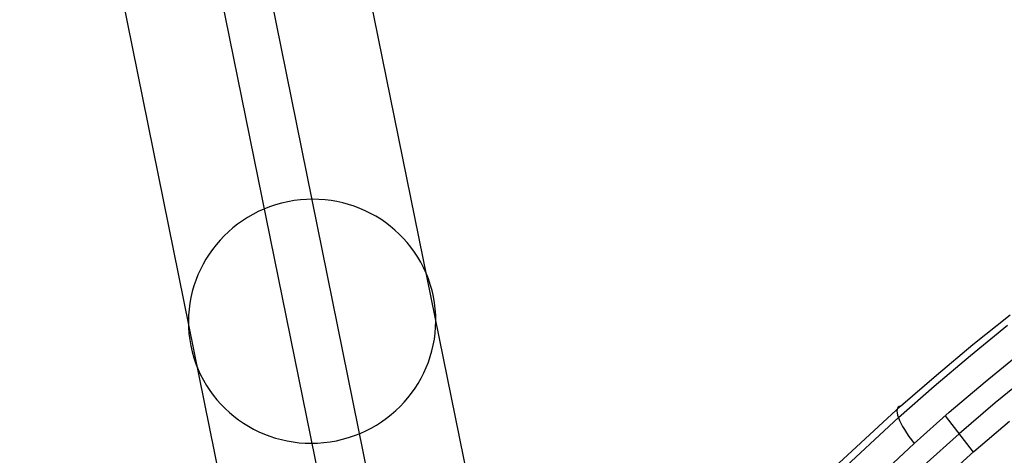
# Model space of a CAD drawing. Extents: x -260 to 296, y -277 to 294.
# Tile 113 of 241: x -221 to -157, y 223 to 251. Entities that reach past the tile are written whole.
import ezdxf

# ---------------------------------------------------------------- set-up
doc = ezdxf.new("R2010")
doc.units = 0
doc.layers.add('PREDEFINITO', color=7, linetype='CONTINUOUS')

msp = doc.modelspace()

# ---------------------------------------------------------------- linework, layer by layer
at = {"layer": 'PREDEFINITO'}
for p, q in [((-191.248, 186.506, 629.484), (-212.94, 293.41, 15.902)), ((-199.23, 178.515, 628.741), (-220.935, 285.481, 14.803)), ((-183.208, 178.454, 629.091), (-204.945, 285.577, 14.255)), ((-191.299, 170.997, 625.279), (-212.94, 277.647, 13.156)), ((-159.337, 230.302, 766.162), (-156.94, 232.231, 766.917)), ((-159.499, 229.604, 768.35), (-157.109, 231.548, 769.109)), ((-161.693, 228.329, 765.39), (-159.337, 230.302, 766.162)), ((-158.545, 227.904, 769.598), (-156.186, 229.836, 770.363)), ((-161.847, 227.615, 767.574), (-159.499, 229.604, 768.35)), ((-155.513, 228.485, 770.601), (-157.889, 226.529, 769.816)), ((-164.007, 226.313, 764.603), (-161.693, 228.329, 765.39)), ((-160.862, 225.928, 768.816), (-158.545, 227.904, 769.598)), ((-164.153, 225.584, 766.783), (-161.847, 227.615, 767.574)), ((-157.889, 226.529, 769.816), (-160.224, 224.527, 769.012)), ((-168.008, 222.635, 763.166), (-164.007, 226.313, 764.603)), ((-163.137, 223.91, 768.017), (-160.862, 225.928, 768.816)), ((-168.136, 221.88, 765.339), (-164.153, 225.584, 766.783)), ((-161.125, 225.699, 768.725), (-159.317, 223.347, 769.302)), ((-159.275, 223.384, 769.317), (-156.973, 225.36, 770.12)), ((-160.224, 224.527, 769.012), (-162.48, 222.514, 768.205)), ((-167.067, 220.231, 766.561), (-163.137, 223.91, 768.017)), ((-161.534, 221.366, 768.496), (-159.275, 223.384, 769.317))]:
    msp.add_line(p, q, dxfattribs=at)
at = {"layer": 'PREDEFINITO', "extrusion": (-0.034807, 0.17154, -0.984562)}
msp.add_circle((151.908, 319.74, -271.075), 8, dxfattribs=at)
at = {"layer": 'PREDEFINITO', "extrusion": (0.728277, 0.633871, 0.260424)}
msp.add_arc((275.428, 732.323, 223.131), 3.012, 348.90383, 79.05869, dxfattribs=at)

doc.saveas('drawing.dxf')
